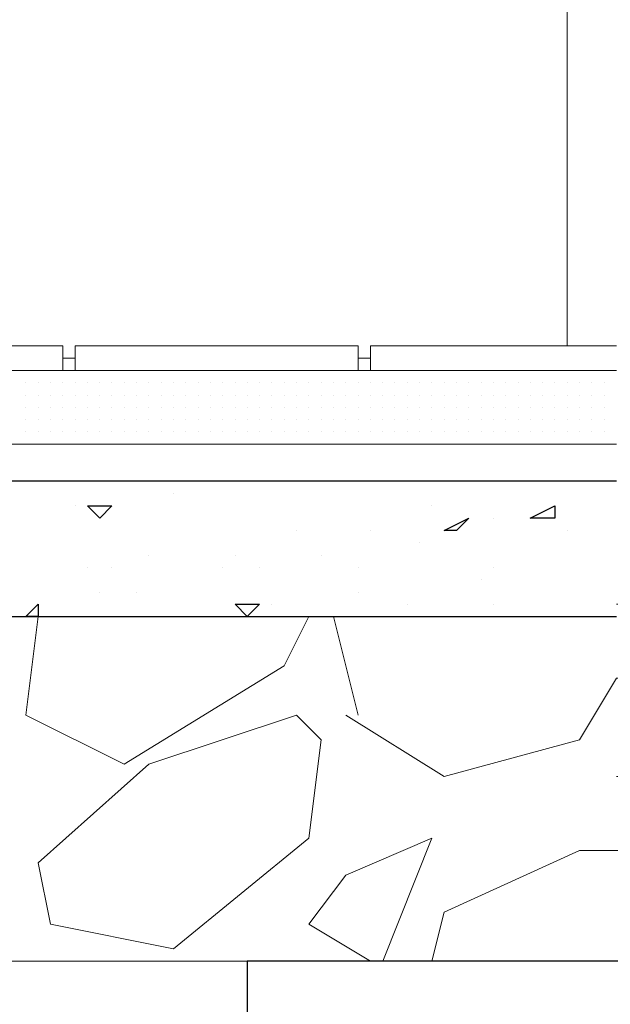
# Model space of a CAD drawing. Header units: metres. Extents: x 5.7 to 89.8, y 4 to 63.5.
# Tile 93 of 256: x 21.36 to 21.823, y 45.355 to 46.125. Entities that reach past the tile are written whole.
import ezdxf

# ---------------------------------------------------------------- set-up
doc = ezdxf.new("R2010")
doc.units = ezdxf.units.M
doc.header["$MEASUREMENT"] = 0
for name, color, linetype in [('PDF17_hatch', 7, 'Continuous'), ('PDF17_hatch-borshi', 7, 'Continuous'), ('PDF17_kaff', 7, 'Continuous'), ('PDF17_Layer5', 7, 'Continuous'), ('PDF17_wall', 7, 'Continuous')]:
    doc.layers.add(name, color=color, linetype=linetype)

msp = doc.modelspace()

# ---------------------------------------------------------------- linework, layer by layer
at = {"layer": 'PDF17_hatch', "lineweight": 25}
for points in [[(21.43263, 45.76425), (21.43263, 45.76425)], [(21.79862, 45.76425), (21.79862, 45.76425)], [(21.48079, 45.75462), (21.48079, 45.75462)], [(21.40374, 45.74499), (21.40374, 45.74499)], [(21.68304, 45.74499), (21.68304, 45.74499)], [(21.7312, 45.73536), (21.7312, 45.73536)], [(21.5771, 45.72573), (21.5771, 45.72573)], [(21.63489, 45.72573), (21.63489, 45.72573)], [(21.78898, 45.72573), (21.78898, 45.72573)], [(21.67341, 45.7161), (21.67341, 45.7161)], [(21.46152, 45.70646), (21.46152, 45.70646)], [(21.52894, 45.70646), (21.52894, 45.70646)], [(21.59636, 45.70646), (21.59636, 45.70646)], [(21.41337, 45.69683), (21.41337, 45.69683)], [(21.43263, 45.69683), (21.43263, 45.69683)], [(21.51931, 45.69683), (21.51931, 45.69683)], [(21.5482, 45.69683), (21.5482, 45.69683)], [(21.62525, 45.69683), (21.62525, 45.69683)], [(21.7312, 45.69683), (21.7312, 45.69683)], [(21.72157, 45.6872), (21.72157, 45.6872)], [(21.423, 45.67757), (21.423, 45.67757)], [(21.45189, 45.67757), (21.45189, 45.67757)], [(21.62525, 45.67757), (21.62525, 45.67757)], [(21.55784, 45.66794), (21.55784, 45.66794)], [(21.66378, 45.66794), (21.66378, 45.66794)], [(21.7312, 45.66794), (21.7312, 45.66794)], [(21.50968, 45.65831), (21.50968, 45.65831)], [(21.50968, 45.65831), (21.50968, 45.65831)], [(21.50968, 45.65831), (21.50968, 45.65831)], [(21.63489, 45.65831), (21.63489, 45.65831)], [(21.76972, 45.65831), (21.76972, 45.65831)], [(21.78898, 45.65831), (21.78898, 45.65831)]]:
    msp.add_lwpolyline(points, dxfattribs=at)
for points in [[(21.43263, 45.74499), (21.423, 45.73536), (21.41337, 45.74499)], [(21.77935, 45.73536), (21.76009, 45.73536), (21.77935, 45.74499)], [(21.71194, 45.73536), (21.7023, 45.72573), (21.69267, 45.72573)], [(21.37484, 45.66794), (21.37484, 45.65831), (21.36521, 45.65831)], [(21.5482, 45.66794), (21.53857, 45.65831), (21.52894, 45.66794)]]:
    msp.add_lwpolyline(points, close=True, dxfattribs=at)
at = {"layer": 'PDF17_hatch-borshi', "lineweight": 18}
for points in [[(21.36521, 45.85093), (21.36521, 45.85093)], [(21.36521, 45.85093), (21.36521, 45.85093)], [(21.36521, 45.85093), (21.36521, 45.85093)], [(21.37484, 45.85093), (21.37484, 45.85093)], [(21.37484, 45.85093), (21.37484, 45.85093)], [(21.38447, 45.85093), (21.38447, 45.85093)], [(21.39411, 45.85093), (21.39411, 45.85093)], [(21.39411, 45.85093), (21.39411, 45.85093)], [(21.39411, 45.85093), (21.39411, 45.85093)], [(21.40374, 45.85093), (21.40374, 45.85093)], [(21.40374, 45.85093), (21.40374, 45.85093)], [(21.40374, 45.85093), (21.40374, 45.85093)], [(21.41337, 45.85093), (21.41337, 45.85093)], [(21.43263, 45.85093), (21.43263, 45.85093)], [(21.44226, 45.85093), (21.44226, 45.85093)], [(21.44226, 45.85093), (21.44226, 45.85093)], [(21.44226, 45.85093), (21.44226, 45.85093)], [(21.46152, 45.85093), (21.46152, 45.85093)], [(21.47116, 45.85093), (21.47116, 45.85093)], [(21.49042, 45.85093), (21.49042, 45.85093)], [(21.49042, 45.85093), (21.49042, 45.85093)], [(21.51931, 45.85093), (21.51931, 45.85093)], [(21.51931, 45.85093), (21.51931, 45.85093)], [(21.5482, 45.85093), (21.5482, 45.85093)], [(21.55784, 45.85093), (21.55784, 45.85093)], [(21.58673, 45.85093), (21.58673, 45.85093)], [(21.59636, 45.85093), (21.59636, 45.85093)], [(21.60599, 45.85093), (21.60599, 45.85093)], [(21.61562, 45.85093), (21.61562, 45.85093)], [(21.62525, 45.85093), (21.62525, 45.85093)], [(21.62525, 45.85093), (21.62525, 45.85093)], [(21.63489, 45.85093), (21.63489, 45.85093)], [(21.63489, 45.85093), (21.63489, 45.85093)], [(21.65415, 45.85093), (21.65415, 45.85093)], [(21.65415, 45.85093), (21.65415, 45.85093)], [(21.67341, 45.85093), (21.67341, 45.85093)], [(21.67341, 45.85093), (21.67341, 45.85093)], [(21.69267, 45.85093), (21.69267, 45.85093)], [(21.69267, 45.85093), (21.69267, 45.85093)], [(21.71194, 45.85093), (21.71194, 45.85093)], [(21.7312, 45.85093), (21.7312, 45.85093)], [(21.7312, 45.85093), (21.7312, 45.85093)], [(21.74083, 45.85093), (21.74083, 45.85093)], [(21.76972, 45.85093), (21.76972, 45.85093)], [(21.77935, 45.85093), (21.77935, 45.85093)], [(21.78898, 45.85093), (21.78898, 45.85093)], [(21.79862, 45.85093), (21.79862, 45.85093)], [(21.80825, 45.85093), (21.80825, 45.85093)], [(21.80825, 45.85093), (21.80825, 45.85093)], [(21.81788, 45.85093), (21.81788, 45.85093)], [(21.36521, 45.8413), (21.36521, 45.8413)], [(21.36521, 45.8413), (21.36521, 45.8413)], [(21.36521, 45.8413), (21.36521, 45.8413)], [(21.37484, 45.8413), (21.37484, 45.8413)], [(21.37484, 45.8413), (21.37484, 45.8413)], [(21.37484, 45.8413), (21.37484, 45.8413)], [(21.37484, 45.8413), (21.37484, 45.8413)], [(21.38447, 45.8413), (21.38447, 45.8413)], [(21.38447, 45.8413), (21.38447, 45.8413)], [(21.39411, 45.8413), (21.39411, 45.8413)], [(21.39411, 45.8413), (21.39411, 45.8413)], [(21.39411, 45.8413), (21.39411, 45.8413)], [(21.39411, 45.8413), (21.39411, 45.8413)], [(21.40374, 45.8413), (21.40374, 45.8413)], [(21.40374, 45.8413), (21.40374, 45.8413)], [(21.41337, 45.8413), (21.41337, 45.8413)], [(21.41337, 45.8413), (21.41337, 45.8413)], [(21.41337, 45.8413), (21.41337, 45.8413)], [(21.41337, 45.8413), (21.41337, 45.8413)], [(21.423, 45.8413), (21.423, 45.8413)], [(21.423, 45.8413), (21.423, 45.8413)], [(21.423, 45.8413), (21.423, 45.8413)], [(21.423, 45.8413), (21.423, 45.8413)], [(21.43263, 45.8413), (21.43263, 45.8413)], [(21.43263, 45.8413), (21.43263, 45.8413)], [(21.43263, 45.8413), (21.43263, 45.8413)], [(21.43263, 45.8413), (21.43263, 45.8413)], [(21.44226, 45.8413), (21.44226, 45.8413)], [(21.44226, 45.8413), (21.44226, 45.8413)], [(21.45189, 45.8413), (21.45189, 45.8413)], [(21.45189, 45.8413), (21.45189, 45.8413)], [(21.45189, 45.8413), (21.45189, 45.8413)], [(21.46152, 45.8413), (21.46152, 45.8413)], [(21.46152, 45.8413), (21.46152, 45.8413)], [(21.46152, 45.8413), (21.46152, 45.8413)], [(21.47116, 45.8413), (21.47116, 45.8413)], [(21.47116, 45.8413), (21.47116, 45.8413)], [(21.47116, 45.8413), (21.47116, 45.8413)], [(21.47116, 45.8413), (21.47116, 45.8413)], [(21.48079, 45.8413), (21.48079, 45.8413)], [(21.48079, 45.8413), (21.48079, 45.8413)], [(21.49042, 45.8413), (21.49042, 45.8413)], [(21.49042, 45.8413), (21.49042, 45.8413)], [(21.49042, 45.8413), (21.49042, 45.8413)], [(21.49042, 45.8413), (21.49042, 45.8413)], [(21.50005, 45.8413), (21.50005, 45.8413)], [(21.50005, 45.8413), (21.50005, 45.8413)], [(21.50005, 45.8413), (21.50005, 45.8413)], [(21.50005, 45.8413), (21.50005, 45.8413)], [(21.50968, 45.8413), (21.50968, 45.8413)], [(21.50968, 45.8413), (21.50968, 45.8413)], [(21.50968, 45.8413), (21.50968, 45.8413)], [(21.51931, 45.8413), (21.51931, 45.8413)], [(21.51931, 45.8413), (21.51931, 45.8413)], [(21.51931, 45.8413), (21.51931, 45.8413)], [(21.51931, 45.8413), (21.51931, 45.8413)], [(21.51931, 45.8413), (21.51931, 45.8413)], [(21.52894, 45.8413), (21.52894, 45.8413)], [(21.52894, 45.8413), (21.52894, 45.8413)], [(21.52894, 45.8413), (21.52894, 45.8413)], [(21.52894, 45.8413), (21.52894, 45.8413)], [(21.53857, 45.8413), (21.53857, 45.8413)], [(21.53857, 45.8413), (21.53857, 45.8413)], [(21.53857, 45.8413), (21.53857, 45.8413)], [(21.53857, 45.8413), (21.53857, 45.8413)], [(21.5482, 45.8413), (21.5482, 45.8413)], [(21.5482, 45.8413), (21.5482, 45.8413)], [(21.5482, 45.8413), (21.5482, 45.8413)], [(21.55784, 45.8413), (21.55784, 45.8413)], [(21.55784, 45.8413), (21.55784, 45.8413)], [(21.55784, 45.8413), (21.55784, 45.8413)], [(21.56747, 45.8413), (21.56747, 45.8413)], [(21.56747, 45.8413), (21.56747, 45.8413)], [(21.56747, 45.8413), (21.56747, 45.8413)], [(21.56747, 45.8413), (21.56747, 45.8413)], [(21.5771, 45.8413), (21.5771, 45.8413)], [(21.5771, 45.8413), (21.5771, 45.8413)], [(21.58673, 45.8413), (21.58673, 45.8413)], [(21.58673, 45.8413), (21.58673, 45.8413)], [(21.58673, 45.8413), (21.58673, 45.8413)], [(21.58673, 45.8413), (21.58673, 45.8413)], [(21.59636, 45.8413), (21.59636, 45.8413)], [(21.59636, 45.8413), (21.59636, 45.8413)], [(21.59636, 45.8413), (21.59636, 45.8413)], [(21.59636, 45.8413), (21.59636, 45.8413)], [(21.60599, 45.8413), (21.60599, 45.8413)], [(21.60599, 45.8413), (21.60599, 45.8413)], [(21.60599, 45.8413), (21.60599, 45.8413)], [(21.61562, 45.8413), (21.61562, 45.8413)], [(21.61562, 45.8413), (21.61562, 45.8413)], [(21.62525, 45.8413), (21.62525, 45.8413)], [(21.62525, 45.8413), (21.62525, 45.8413)], [(21.62525, 45.8413), (21.62525, 45.8413)], [(21.62525, 45.8413), (21.62525, 45.8413)], [(21.63489, 45.8413), (21.63489, 45.8413)], [(21.63489, 45.8413), (21.63489, 45.8413)], [(21.64452, 45.8413), (21.64452, 45.8413)], [(21.64452, 45.8413), (21.64452, 45.8413)], [(21.64452, 45.8413), (21.64452, 45.8413)], [(21.64452, 45.8413), (21.64452, 45.8413)], [(21.65415, 45.8413), (21.65415, 45.8413)], [(21.65415, 45.8413), (21.65415, 45.8413)], [(21.65415, 45.8413), (21.65415, 45.8413)], [(21.66378, 45.8413), (21.66378, 45.8413)], [(21.66378, 45.8413), (21.66378, 45.8413)], [(21.66378, 45.8413), (21.66378, 45.8413)], [(21.66378, 45.8413), (21.66378, 45.8413)], [(21.67341, 45.8413), (21.67341, 45.8413)], [(21.67341, 45.8413), (21.67341, 45.8413)], [(21.67341, 45.8413), (21.67341, 45.8413)], [(21.68304, 45.8413), (21.68304, 45.8413)], [(21.68304, 45.8413), (21.68304, 45.8413)], [(21.68304, 45.8413), (21.68304, 45.8413)], [(21.68304, 45.8413), (21.68304, 45.8413)], [(21.69267, 45.8413), (21.69267, 45.8413)], [(21.69267, 45.8413), (21.69267, 45.8413)], [(21.69267, 45.8413), (21.69267, 45.8413)], [(21.7023, 45.8413), (21.7023, 45.8413)], [(21.7023, 45.8413), (21.7023, 45.8413)], [(21.7023, 45.8413), (21.7023, 45.8413)], [(21.71194, 45.8413), (21.71194, 45.8413)], [(21.71194, 45.8413), (21.71194, 45.8413)], [(21.71194, 45.8413), (21.71194, 45.8413)], [(21.72157, 45.8413), (21.72157, 45.8413)], [(21.72157, 45.8413), (21.72157, 45.8413)], [(21.72157, 45.8413), (21.72157, 45.8413)], [(21.72157, 45.8413), (21.72157, 45.8413)], [(21.72157, 45.8413), (21.72157, 45.8413)], [(21.72157, 45.8413), (21.72157, 45.8413)], [(21.7312, 45.8413), (21.7312, 45.8413)], [(21.7312, 45.8413), (21.7312, 45.8413)], [(21.7312, 45.8413), (21.7312, 45.8413)], [(21.74083, 45.8413), (21.74083, 45.8413)], [(21.74083, 45.8413), (21.74083, 45.8413)], [(21.74083, 45.8413), (21.74083, 45.8413)], [(21.74083, 45.8413), (21.74083, 45.8413)], [(21.74083, 45.8413), (21.74083, 45.8413)], [(21.74083, 45.8413), (21.74083, 45.8413)], [(21.75046, 45.8413), (21.75046, 45.8413)], [(21.75046, 45.8413), (21.75046, 45.8413)], [(21.75046, 45.8413), (21.75046, 45.8413)], [(21.75046, 45.8413), (21.75046, 45.8413)], [(21.76009, 45.8413), (21.76009, 45.8413)], [(21.76009, 45.8413), (21.76009, 45.8413)], [(21.76009, 45.8413), (21.76009, 45.8413)], [(21.76972, 45.8413), (21.76972, 45.8413)], [(21.76972, 45.8413), (21.76972, 45.8413)], [(21.76972, 45.8413), (21.76972, 45.8413)], [(21.76972, 45.8413), (21.76972, 45.8413)], [(21.77935, 45.8413), (21.77935, 45.8413)], [(21.77935, 45.8413), (21.77935, 45.8413)], [(21.77935, 45.8413), (21.77935, 45.8413)], [(21.77935, 45.8413), (21.77935, 45.8413)], [(21.78898, 45.8413), (21.78898, 45.8413)], [(21.78898, 45.8413), (21.78898, 45.8413)], [(21.78898, 45.8413), (21.78898, 45.8413)], [(21.78898, 45.8413), (21.78898, 45.8413)], [(21.79862, 45.8413), (21.79862, 45.8413)], [(21.79862, 45.8413), (21.79862, 45.8413)], [(21.79862, 45.8413), (21.79862, 45.8413)], [(21.79862, 45.8413), (21.79862, 45.8413)], [(21.80825, 45.8413), (21.80825, 45.8413)], [(21.80825, 45.8413), (21.80825, 45.8413)], [(21.80825, 45.8413), (21.80825, 45.8413)], [(21.80825, 45.8413), (21.80825, 45.8413)], [(21.81788, 45.8413), (21.81788, 45.8413)], [(21.81788, 45.8413), (21.81788, 45.8413)], [(21.36521, 45.83167), (21.36521, 45.83167)], [(21.36521, 45.83167), (21.36521, 45.83167)], [(21.36521, 45.83167), (21.36521, 45.83167)], [(21.36521, 45.83167), (21.36521, 45.83167)], [(21.37484, 45.83167), (21.37484, 45.83167)], [(21.37484, 45.83167), (21.37484, 45.83167)], [(21.38447, 45.83167), (21.38447, 45.83167)], [(21.38447, 45.83167), (21.38447, 45.83167)], [(21.38447, 45.83167), (21.38447, 45.83167)], [(21.38447, 45.83167), (21.38447, 45.83167)], [(21.39411, 45.83167), (21.39411, 45.83167)], [(21.39411, 45.83167), (21.39411, 45.83167)], [(21.40374, 45.83167), (21.40374, 45.83167)], [(21.40374, 45.83167), (21.40374, 45.83167)], [(21.40374, 45.83167), (21.40374, 45.83167)], [(21.40374, 45.83167), (21.40374, 45.83167)], [(21.40374, 45.83167), (21.40374, 45.83167)], [(21.41337, 45.83167), (21.41337, 45.83167)], [(21.41337, 45.83167), (21.41337, 45.83167)], [(21.423, 45.83167), (21.423, 45.83167)], [(21.423, 45.83167), (21.423, 45.83167)], [(21.423, 45.83167), (21.423, 45.83167)], [(21.423, 45.83167), (21.423, 45.83167)], [(21.423, 45.83167), (21.423, 45.83167)], [(21.43263, 45.83167), (21.43263, 45.83167)], [(21.43263, 45.83167), (21.43263, 45.83167)], [(21.43263, 45.83167), (21.43263, 45.83167)], [(21.43263, 45.83167), (21.43263, 45.83167)], [(21.44226, 45.83167), (21.44226, 45.83167)], [(21.44226, 45.83167), (21.44226, 45.83167)], [(21.44226, 45.83167), (21.44226, 45.83167)], [(21.44226, 45.83167), (21.44226, 45.83167)], [(21.45189, 45.83167), (21.45189, 45.83167)], [(21.45189, 45.83167), (21.45189, 45.83167)], [(21.45189, 45.83167), (21.45189, 45.83167)], [(21.45189, 45.83167), (21.45189, 45.83167)], [(21.46152, 45.83167), (21.46152, 45.83167)], [(21.46152, 45.83167), (21.46152, 45.83167)], [(21.46152, 45.83167), (21.46152, 45.83167)], [(21.46152, 45.83167), (21.46152, 45.83167)], [(21.46152, 45.83167), (21.46152, 45.83167)], [(21.47116, 45.83167), (21.47116, 45.83167)], [(21.47116, 45.83167), (21.47116, 45.83167)], [(21.47116, 45.83167), (21.47116, 45.83167)], [(21.47116, 45.83167), (21.47116, 45.83167)], [(21.48079, 45.83167), (21.48079, 45.83167)], [(21.48079, 45.83167), (21.48079, 45.83167)], [(21.48079, 45.83167), (21.48079, 45.83167)], [(21.49042, 45.83167), (21.49042, 45.83167)], [(21.49042, 45.83167), (21.49042, 45.83167)], [(21.49042, 45.83167), (21.49042, 45.83167)], [(21.50005, 45.83167), (21.50005, 45.83167)], [(21.50005, 45.83167), (21.50005, 45.83167)], [(21.50005, 45.83167), (21.50005, 45.83167)], [(21.50968, 45.83167), (21.50968, 45.83167)], [(21.50968, 45.83167), (21.50968, 45.83167)], [(21.51931, 45.83167), (21.51931, 45.83167)], [(21.51931, 45.83167), (21.51931, 45.83167)], [(21.51931, 45.83167), (21.51931, 45.83167)], [(21.51931, 45.83167), (21.51931, 45.83167)], [(21.52894, 45.83167), (21.52894, 45.83167)], [(21.52894, 45.83167), (21.52894, 45.83167)], [(21.52894, 45.83167), (21.52894, 45.83167)], [(21.53857, 45.83167), (21.53857, 45.83167)], [(21.5482, 45.83167), (21.5482, 45.83167)], [(21.5482, 45.83167), (21.5482, 45.83167)], [(21.5482, 45.83167), (21.5482, 45.83167)], [(21.55784, 45.83167), (21.55784, 45.83167)], [(21.55784, 45.83167), (21.55784, 45.83167)], [(21.55784, 45.83167), (21.55784, 45.83167)], [(21.55784, 45.83167), (21.55784, 45.83167)], [(21.56747, 45.83167), (21.56747, 45.83167)], [(21.56747, 45.83167), (21.56747, 45.83167)], [(21.5771, 45.83167), (21.5771, 45.83167)], [(21.5771, 45.83167), (21.5771, 45.83167)], [(21.5771, 45.83167), (21.5771, 45.83167)], [(21.58673, 45.83167), (21.58673, 45.83167)], [(21.58673, 45.83167), (21.58673, 45.83167)], [(21.58673, 45.83167), (21.58673, 45.83167)], [(21.58673, 45.83167), (21.58673, 45.83167)], [(21.58673, 45.83167), (21.58673, 45.83167)], [(21.59636, 45.83167), (21.59636, 45.83167)], [(21.59636, 45.83167), (21.59636, 45.83167)], [(21.59636, 45.83167), (21.59636, 45.83167)], [(21.60599, 45.83167), (21.60599, 45.83167)], [(21.60599, 45.83167), (21.60599, 45.83167)], [(21.60599, 45.83167), (21.60599, 45.83167)], [(21.61562, 45.83167), (21.61562, 45.83167)], [(21.61562, 45.83167), (21.61562, 45.83167)], [(21.61562, 45.83167), (21.61562, 45.83167)], [(21.61562, 45.83167), (21.61562, 45.83167)], [(21.62525, 45.83167), (21.62525, 45.83167)], [(21.62525, 45.83167), (21.62525, 45.83167)], [(21.62525, 45.83167), (21.62525, 45.83167)], [(21.62525, 45.83167), (21.62525, 45.83167)], [(21.63489, 45.83167), (21.63489, 45.83167)], [(21.63489, 45.83167), (21.63489, 45.83167)], [(21.63489, 45.83167), (21.63489, 45.83167)], [(21.64452, 45.83167), (21.64452, 45.83167)], [(21.64452, 45.83167), (21.64452, 45.83167)], [(21.64452, 45.83167), (21.64452, 45.83167)], [(21.64452, 45.83167), (21.64452, 45.83167)], [(21.64452, 45.83167), (21.64452, 45.83167)], [(21.65415, 45.83167), (21.65415, 45.83167)], [(21.65415, 45.83167), (21.65415, 45.83167)], [(21.65415, 45.83167), (21.65415, 45.83167)], [(21.65415, 45.83167), (21.65415, 45.83167)], [(21.65415, 45.83167), (21.65415, 45.83167)], [(21.66378, 45.83167), (21.66378, 45.83167)], [(21.66378, 45.83167), (21.66378, 45.83167)], [(21.66378, 45.83167), (21.66378, 45.83167)], [(21.66378, 45.83167), (21.66378, 45.83167)], [(21.67341, 45.83167), (21.67341, 45.83167)], [(21.67341, 45.83167), (21.67341, 45.83167)], [(21.67341, 45.83167), (21.67341, 45.83167)], [(21.67341, 45.83167), (21.67341, 45.83167)], [(21.67341, 45.83167), (21.67341, 45.83167)], [(21.68304, 45.83167), (21.68304, 45.83167)], [(21.68304, 45.83167), (21.68304, 45.83167)], [(21.68304, 45.83167), (21.68304, 45.83167)], [(21.69267, 45.83167), (21.69267, 45.83167)], [(21.69267, 45.83167), (21.69267, 45.83167)], [(21.69267, 45.83167), (21.69267, 45.83167)], [(21.69267, 45.83167), (21.69267, 45.83167)], [(21.7023, 45.83167), (21.7023, 45.83167)], [(21.7023, 45.83167), (21.7023, 45.83167)], [(21.7023, 45.83167), (21.7023, 45.83167)], [(21.71194, 45.83167), (21.71194, 45.83167)], [(21.71194, 45.83167), (21.71194, 45.83167)], [(21.71194, 45.83167), (21.71194, 45.83167)], [(21.71194, 45.83167), (21.71194, 45.83167)], [(21.72157, 45.83167), (21.72157, 45.83167)], [(21.72157, 45.83167), (21.72157, 45.83167)], [(21.72157, 45.83167), (21.72157, 45.83167)], [(21.7312, 45.83167), (21.7312, 45.83167)], [(21.7312, 45.83167), (21.7312, 45.83167)], [(21.7312, 45.83167), (21.7312, 45.83167)], [(21.7312, 45.83167), (21.7312, 45.83167)], [(21.74083, 45.83167), (21.74083, 45.83167)], [(21.74083, 45.83167), (21.74083, 45.83167)], [(21.75046, 45.83167), (21.75046, 45.83167)], [(21.75046, 45.83167), (21.75046, 45.83167)], [(21.75046, 45.83167), (21.75046, 45.83167)], [(21.76009, 45.83167), (21.76009, 45.83167)], [(21.76009, 45.83167), (21.76009, 45.83167)], [(21.76009, 45.83167), (21.76009, 45.83167)], [(21.76972, 45.83167), (21.76972, 45.83167)], [(21.76972, 45.83167), (21.76972, 45.83167)], [(21.76972, 45.83167), (21.76972, 45.83167)], [(21.76972, 45.83167), (21.76972, 45.83167)], [(21.77935, 45.83167), (21.77935, 45.83167)], [(21.77935, 45.83167), (21.77935, 45.83167)], [(21.77935, 45.83167), (21.77935, 45.83167)], [(21.78898, 45.83167), (21.78898, 45.83167)], [(21.78898, 45.83167), (21.78898, 45.83167)], [(21.78898, 45.83167), (21.78898, 45.83167)], [(21.79862, 45.83167), (21.79862, 45.83167)], [(21.79862, 45.83167), (21.79862, 45.83167)], [(21.79862, 45.83167), (21.79862, 45.83167)], [(21.79862, 45.83167), (21.79862, 45.83167)], [(21.80825, 45.83167), (21.80825, 45.83167)], [(21.80825, 45.83167), (21.80825, 45.83167)], [(21.80825, 45.83167), (21.80825, 45.83167)], [(21.80825, 45.83167), (21.80825, 45.83167)], [(21.81788, 45.83167), (21.81788, 45.83167)], [(21.81788, 45.83167), (21.81788, 45.83167)], [(21.81788, 45.83167), (21.81788, 45.83167)], [(21.36521, 45.82204), (21.36521, 45.82204)], [(21.36521, 45.82204), (21.36521, 45.82204)], [(21.36521, 45.82204), (21.36521, 45.82204)], [(21.37484, 45.82204), (21.37484, 45.82204)], [(21.37484, 45.82204), (21.37484, 45.82204)], [(21.37484, 45.82204), (21.37484, 45.82204)], [(21.37484, 45.82204), (21.37484, 45.82204)], [(21.37484, 45.82204), (21.37484, 45.82204)], [(21.38447, 45.82204), (21.38447, 45.82204)], [(21.38447, 45.82204), (21.38447, 45.82204)], [(21.38447, 45.82204), (21.38447, 45.82204)], [(21.39411, 45.82204), (21.39411, 45.82204)], [(21.39411, 45.82204), (21.39411, 45.82204)], [(21.39411, 45.82204), (21.39411, 45.82204)], [(21.39411, 45.82204), (21.39411, 45.82204)], [(21.39411, 45.82204), (21.39411, 45.82204)], [(21.40374, 45.82204), (21.40374, 45.82204)], [(21.40374, 45.82204), (21.40374, 45.82204)], [(21.41337, 45.82204), (21.41337, 45.82204)], [(21.41337, 45.82204), (21.41337, 45.82204)], [(21.41337, 45.82204), (21.41337, 45.82204)], [(21.423, 45.82204), (21.423, 45.82204)], [(21.423, 45.82204), (21.423, 45.82204)], [(21.423, 45.82204), (21.423, 45.82204)], [(21.43263, 45.82204), (21.43263, 45.82204)], [(21.43263, 45.82204), (21.43263, 45.82204)], [(21.43263, 45.82204), (21.43263, 45.82204)], [(21.43263, 45.82204), (21.43263, 45.82204)], [(21.44226, 45.82204), (21.44226, 45.82204)], [(21.45189, 45.82204), (21.45189, 45.82204)], [(21.45189, 45.82204), (21.45189, 45.82204)], [(21.45189, 45.82204), (21.45189, 45.82204)], [(21.45189, 45.82204), (21.45189, 45.82204)], [(21.45189, 45.82204), (21.45189, 45.82204)], [(21.46152, 45.82204), (21.46152, 45.82204)], [(21.46152, 45.82204), (21.46152, 45.82204)], [(21.46152, 45.82204), (21.46152, 45.82204)], [(21.47116, 45.82204), (21.47116, 45.82204)], [(21.47116, 45.82204), (21.47116, 45.82204)], [(21.47116, 45.82204), (21.47116, 45.82204)], [(21.48079, 45.82204), (21.48079, 45.82204)], [(21.48079, 45.82204), (21.48079, 45.82204)], [(21.48079, 45.82204), (21.48079, 45.82204)], [(21.48079, 45.82204), (21.48079, 45.82204)], [(21.49042, 45.82204), (21.49042, 45.82204)], [(21.49042, 45.82204), (21.49042, 45.82204)], [(21.49042, 45.82204), (21.49042, 45.82204)], [(21.49042, 45.82204), (21.49042, 45.82204)], [(21.50005, 45.82204), (21.50005, 45.82204)], [(21.50005, 45.82204), (21.50005, 45.82204)], [(21.50005, 45.82204), (21.50005, 45.82204)], [(21.50968, 45.82204), (21.50968, 45.82204)], [(21.50968, 45.82204), (21.50968, 45.82204)], [(21.50968, 45.82204), (21.50968, 45.82204)], [(21.51931, 45.82204), (21.51931, 45.82204)], [(21.51931, 45.82204), (21.51931, 45.82204)], [(21.51931, 45.82204), (21.51931, 45.82204)], [(21.52894, 45.82204), (21.52894, 45.82204)], [(21.52894, 45.82204), (21.52894, 45.82204)], [(21.52894, 45.82204), (21.52894, 45.82204)], [(21.52894, 45.82204), (21.52894, 45.82204)], [(21.53857, 45.82204), (21.53857, 45.82204)], [(21.53857, 45.82204), (21.53857, 45.82204)], [(21.53857, 45.82204), (21.53857, 45.82204)], [(21.5482, 45.82204), (21.5482, 45.82204)], [(21.5482, 45.82204), (21.5482, 45.82204)], [(21.5482, 45.82204), (21.5482, 45.82204)], [(21.5482, 45.82204), (21.5482, 45.82204)], [(21.55784, 45.82204), (21.55784, 45.82204)], [(21.55784, 45.82204), (21.55784, 45.82204)], [(21.55784, 45.82204), (21.55784, 45.82204)], [(21.55784, 45.82204), (21.55784, 45.82204)], [(21.55784, 45.82204), (21.55784, 45.82204)], [(21.56747, 45.82204), (21.56747, 45.82204)], [(21.56747, 45.82204), (21.56747, 45.82204)], [(21.56747, 45.82204), (21.56747, 45.82204)], [(21.5771, 45.82204), (21.5771, 45.82204)], [(21.5771, 45.82204), (21.5771, 45.82204)], [(21.5771, 45.82204), (21.5771, 45.82204)], [(21.5771, 45.82204), (21.5771, 45.82204)], [(21.5771, 45.82204), (21.5771, 45.82204)], [(21.58673, 45.82204), (21.58673, 45.82204)], [(21.58673, 45.82204), (21.58673, 45.82204)], [(21.58673, 45.82204), (21.58673, 45.82204)], [(21.58673, 45.82204), (21.58673, 45.82204)], [(21.58673, 45.82204), (21.58673, 45.82204)], [(21.59636, 45.82204), (21.59636, 45.82204)], [(21.59636, 45.82204), (21.59636, 45.82204)], [(21.59636, 45.82204), (21.59636, 45.82204)], [(21.59636, 45.82204), (21.59636, 45.82204)], [(21.59636, 45.82204), (21.59636, 45.82204)], [(21.60599, 45.82204), (21.60599, 45.82204)], [(21.60599, 45.82204), (21.60599, 45.82204)], [(21.60599, 45.82204), (21.60599, 45.82204)], [(21.60599, 45.82204), (21.60599, 45.82204)], [(21.61562, 45.82204), (21.61562, 45.82204)], [(21.61562, 45.82204), (21.61562, 45.82204)], [(21.61562, 45.82204), (21.61562, 45.82204)], [(21.61562, 45.82204), (21.61562, 45.82204)], [(21.62525, 45.82204), (21.62525, 45.82204)], [(21.62525, 45.82204), (21.62525, 45.82204)], [(21.62525, 45.82204), (21.62525, 45.82204)], [(21.62525, 45.82204), (21.62525, 45.82204)], [(21.63489, 45.82204), (21.63489, 45.82204)], [(21.63489, 45.82204), (21.63489, 45.82204)], [(21.63489, 45.82204), (21.63489, 45.82204)], [(21.64452, 45.82204), (21.64452, 45.82204)], [(21.64452, 45.82204), (21.64452, 45.82204)], [(21.64452, 45.82204), (21.64452, 45.82204)], [(21.65415, 45.82204), (21.65415, 45.82204)], [(21.65415, 45.82204), (21.65415, 45.82204)], [(21.65415, 45.82204), (21.65415, 45.82204)], [(21.65415, 45.82204), (21.65415, 45.82204)], [(21.66378, 45.82204), (21.66378, 45.82204)], [(21.66378, 45.82204), (21.66378, 45.82204)], [(21.66378, 45.82204), (21.66378, 45.82204)], [(21.67341, 45.82204), (21.67341, 45.82204)], [(21.67341, 45.82204), (21.67341, 45.82204)], [(21.67341, 45.82204), (21.67341, 45.82204)], [(21.68304, 45.82204), (21.68304, 45.82204)], [(21.68304, 45.82204), (21.68304, 45.82204)], [(21.68304, 45.82204), (21.68304, 45.82204)], [(21.68304, 45.82204), (21.68304, 45.82204)], [(21.69267, 45.82204), (21.69267, 45.82204)], [(21.69267, 45.82204), (21.69267, 45.82204)], [(21.69267, 45.82204), (21.69267, 45.82204)], [(21.7023, 45.82204), (21.7023, 45.82204)], [(21.7023, 45.82204), (21.7023, 45.82204)], [(21.7023, 45.82204), (21.7023, 45.82204)], [(21.7023, 45.82204), (21.7023, 45.82204)], [(21.71194, 45.82204), (21.71194, 45.82204)], [(21.71194, 45.82204), (21.71194, 45.82204)], [(21.71194, 45.82204), (21.71194, 45.82204)], [(21.72157, 45.82204), (21.72157, 45.82204)], [(21.72157, 45.82204), (21.72157, 45.82204)], [(21.72157, 45.82204), (21.72157, 45.82204)], [(21.72157, 45.82204), (21.72157, 45.82204)], [(21.7312, 45.82204), (21.7312, 45.82204)], [(21.7312, 45.82204), (21.7312, 45.82204)], [(21.7312, 45.82204), (21.7312, 45.82204)], [(21.74083, 45.82204), (21.74083, 45.82204)], [(21.74083, 45.82204), (21.74083, 45.82204)], [(21.74083, 45.82204), (21.74083, 45.82204)], [(21.74083, 45.82204), (21.74083, 45.82204)], [(21.74083, 45.82204), (21.74083, 45.82204)], [(21.75046, 45.82204), (21.75046, 45.82204)], [(21.75046, 45.82204), (21.75046, 45.82204)], [(21.75046, 45.82204), (21.75046, 45.82204)], [(21.75046, 45.82204), (21.75046, 45.82204)], [(21.76009, 45.82204), (21.76009, 45.82204)], [(21.76009, 45.82204), (21.76009, 45.82204)], [(21.76972, 45.82204), (21.76972, 45.82204)], [(21.76972, 45.82204), (21.76972, 45.82204)], [(21.76972, 45.82204), (21.76972, 45.82204)], [(21.77935, 45.82204), (21.77935, 45.82204)], [(21.77935, 45.82204), (21.77935, 45.82204)], [(21.77935, 45.82204), (21.77935, 45.82204)], [(21.77935, 45.82204), (21.77935, 45.82204)], [(21.78898, 45.82204), (21.78898, 45.82204)], [(21.78898, 45.82204), (21.78898, 45.82204)], [(21.78898, 45.82204), (21.78898, 45.82204)], [(21.78898, 45.82204), (21.78898, 45.82204)], [(21.79862, 45.82204), (21.79862, 45.82204)], [(21.79862, 45.82204), (21.79862, 45.82204)], [(21.79862, 45.82204), (21.79862, 45.82204)], [(21.79862, 45.82204), (21.79862, 45.82204)], [(21.79862, 45.82204), (21.79862, 45.82204)], [(21.80825, 45.82204), (21.80825, 45.82204)], [(21.80825, 45.82204), (21.80825, 45.82204)], [(21.80825, 45.82204), (21.80825, 45.82204)], [(21.80825, 45.82204), (21.80825, 45.82204)], [(21.81788, 45.82204), (21.81788, 45.82204)], [(21.81788, 45.82204), (21.81788, 45.82204)], [(21.36521, 45.81241), (21.36521, 45.81241)], [(21.36521, 45.81241), (21.36521, 45.81241)], [(21.36521, 45.81241), (21.36521, 45.81241)], [(21.36521, 45.81241), (21.36521, 45.81241)], [(21.37484, 45.81241), (21.37484, 45.81241)], [(21.37484, 45.81241), (21.37484, 45.81241)], [(21.38447, 45.81241), (21.38447, 45.81241)], [(21.38447, 45.81241), (21.38447, 45.81241)], [(21.38447, 45.81241), (21.38447, 45.81241)], [(21.38447, 45.81241), (21.38447, 45.81241)], [(21.39411, 45.81241), (21.39411, 45.81241)], [(21.39411, 45.81241), (21.39411, 45.81241)], [(21.39411, 45.81241), (21.39411, 45.81241)], [(21.40374, 45.81241), (21.40374, 45.81241)], [(21.40374, 45.81241), (21.40374, 45.81241)], [(21.40374, 45.81241), (21.40374, 45.81241)], [(21.40374, 45.81241), (21.40374, 45.81241)], [(21.41337, 45.81241), (21.41337, 45.81241)], [(21.41337, 45.81241), (21.41337, 45.81241)], [(21.41337, 45.81241), (21.41337, 45.81241)], [(21.423, 45.81241), (21.423, 45.81241)], [(21.423, 45.81241), (21.423, 45.81241)], [(21.423, 45.81241), (21.423, 45.81241)], [(21.423, 45.81241), (21.423, 45.81241)], [(21.423, 45.81241), (21.423, 45.81241)], [(21.43263, 45.81241), (21.43263, 45.81241)], [(21.43263, 45.81241), (21.43263, 45.81241)], [(21.43263, 45.81241), (21.43263, 45.81241)], [(21.44226, 45.81241), (21.44226, 45.81241)], [(21.44226, 45.81241), (21.44226, 45.81241)], [(21.44226, 45.81241), (21.44226, 45.81241)], [(21.45189, 45.81241), (21.45189, 45.81241)], [(21.45189, 45.81241), (21.45189, 45.81241)], [(21.45189, 45.81241), (21.45189, 45.81241)], [(21.45189, 45.81241), (21.45189, 45.81241)], [(21.46152, 45.81241), (21.46152, 45.81241)], [(21.46152, 45.81241), (21.46152, 45.81241)], [(21.46152, 45.81241), (21.46152, 45.81241)], [(21.46152, 45.81241), (21.46152, 45.81241)], [(21.47116, 45.81241), (21.47116, 45.81241)], [(21.47116, 45.81241), (21.47116, 45.81241)], [(21.47116, 45.81241), (21.47116, 45.81241)], [(21.48079, 45.81241), (21.48079, 45.81241)], [(21.48079, 45.81241), (21.48079, 45.81241)], [(21.48079, 45.81241), (21.48079, 45.81241)], [(21.48079, 45.81241), (21.48079, 45.81241)], [(21.48079, 45.81241), (21.48079, 45.81241)], [(21.49042, 45.81241), (21.49042, 45.81241)], [(21.49042, 45.81241), (21.49042, 45.81241)], [(21.49042, 45.81241), (21.49042, 45.81241)], [(21.49042, 45.81241), (21.49042, 45.81241)], [(21.49042, 45.81241), (21.49042, 45.81241)], [(21.50005, 45.81241), (21.50005, 45.81241)], [(21.50005, 45.81241), (21.50005, 45.81241)], [(21.50005, 45.81241), (21.50005, 45.81241)], [(21.50005, 45.81241), (21.50005, 45.81241)], [(21.50968, 45.81241), (21.50968, 45.81241)], [(21.50968, 45.81241), (21.50968, 45.81241)], [(21.50968, 45.81241), (21.50968, 45.81241)], [(21.50968, 45.81241), (21.50968, 45.81241)], [(21.51931, 45.81241), (21.51931, 45.81241)], [(21.51931, 45.81241), (21.51931, 45.81241)], [(21.51931, 45.81241), (21.51931, 45.81241)], [(21.51931, 45.81241), (21.51931, 45.81241)], [(21.51931, 45.81241), (21.51931, 45.81241)], [(21.52894, 45.81241), (21.52894, 45.81241)], [(21.52894, 45.81241), (21.52894, 45.81241)], [(21.52894, 45.81241), (21.52894, 45.81241)], [(21.52894, 45.81241), (21.52894, 45.81241)], [(21.52894, 45.81241), (21.52894, 45.81241)], [(21.53857, 45.81241), (21.53857, 45.81241)], [(21.53857, 45.81241), (21.53857, 45.81241)], [(21.53857, 45.81241), (21.53857, 45.81241)], [(21.53857, 45.81241), (21.53857, 45.81241)], [(21.5482, 45.81241), (21.5482, 45.81241)], [(21.5482, 45.81241), (21.5482, 45.81241)], [(21.5482, 45.81241), (21.5482, 45.81241)], [(21.5482, 45.81241), (21.5482, 45.81241)], [(21.55784, 45.81241), (21.55784, 45.81241)], [(21.55784, 45.81241), (21.55784, 45.81241)], [(21.55784, 45.81241), (21.55784, 45.81241)], [(21.55784, 45.81241), (21.55784, 45.81241)], [(21.56747, 45.81241), (21.56747, 45.81241)], [(21.56747, 45.81241), (21.56747, 45.81241)], [(21.5771, 45.81241), (21.5771, 45.81241)], [(21.5771, 45.81241), (21.5771, 45.81241)], [(21.5771, 45.81241), (21.5771, 45.81241)], [(21.58673, 45.81241), (21.58673, 45.81241)], [(21.58673, 45.81241), (21.58673, 45.81241)], [(21.58673, 45.81241), (21.58673, 45.81241)], [(21.58673, 45.81241), (21.58673, 45.81241)], [(21.59636, 45.81241), (21.59636, 45.81241)], [(21.60599, 45.81241), (21.60599, 45.81241)], [(21.60599, 45.81241), (21.60599, 45.81241)], [(21.60599, 45.81241), (21.60599, 45.81241)], [(21.60599, 45.81241), (21.60599, 45.81241)], [(21.61562, 45.81241), (21.61562, 45.81241)], [(21.61562, 45.81241), (21.61562, 45.81241)], [(21.61562, 45.81241), (21.61562, 45.81241)], [(21.61562, 45.81241), (21.61562, 45.81241)], [(21.62525, 45.81241), (21.62525, 45.81241)], [(21.62525, 45.81241), (21.62525, 45.81241)], [(21.62525, 45.81241), (21.62525, 45.81241)], [(21.63489, 45.81241), (21.63489, 45.81241)], [(21.63489, 45.81241), (21.63489, 45.81241)], [(21.63489, 45.81241), (21.63489, 45.81241)], [(21.64452, 45.81241), (21.64452, 45.81241)], [(21.64452, 45.81241), (21.64452, 45.81241)], [(21.64452, 45.81241), (21.64452, 45.81241)], [(21.64452, 45.81241), (21.64452, 45.81241)], [(21.65415, 45.81241), (21.65415, 45.81241)], [(21.65415, 45.81241), (21.65415, 45.81241)], [(21.65415, 45.81241), (21.65415, 45.81241)], [(21.66378, 45.81241), (21.66378, 45.81241)], [(21.66378, 45.81241), (21.66378, 45.81241)], [(21.66378, 45.81241), (21.66378, 45.81241)], [(21.66378, 45.81241), (21.66378, 45.81241)], [(21.67341, 45.81241), (21.67341, 45.81241)], [(21.67341, 45.81241), (21.67341, 45.81241)], [(21.67341, 45.81241), (21.67341, 45.81241)], [(21.67341, 45.81241), (21.67341, 45.81241)], [(21.68304, 45.81241), (21.68304, 45.81241)], [(21.68304, 45.81241), (21.68304, 45.81241)], [(21.68304, 45.81241), (21.68304, 45.81241)], [(21.68304, 45.81241), (21.68304, 45.81241)], [(21.69267, 45.81241), (21.69267, 45.81241)], [(21.69267, 45.81241), (21.69267, 45.81241)], [(21.69267, 45.81241), (21.69267, 45.81241)], [(21.7023, 45.81241), (21.7023, 45.81241)], [(21.7023, 45.81241), (21.7023, 45.81241)], [(21.7023, 45.81241), (21.7023, 45.81241)], [(21.7023, 45.81241), (21.7023, 45.81241)], [(21.71194, 45.81241), (21.71194, 45.81241)], [(21.71194, 45.81241), (21.71194, 45.81241)], [(21.71194, 45.81241), (21.71194, 45.81241)], [(21.71194, 45.81241), (21.71194, 45.81241)], [(21.71194, 45.81241), (21.71194, 45.81241)], [(21.72157, 45.81241), (21.72157, 45.81241)], [(21.72157, 45.81241), (21.72157, 45.81241)], [(21.72157, 45.81241), (21.72157, 45.81241)], [(21.72157, 45.81241), (21.72157, 45.81241)], [(21.7312, 45.81241), (21.7312, 45.81241)], [(21.7312, 45.81241), (21.7312, 45.81241)], [(21.7312, 45.81241), (21.7312, 45.81241)], [(21.7312, 45.81241), (21.7312, 45.81241)], [(21.7312, 45.81241), (21.7312, 45.81241)], [(21.74083, 45.81241), (21.74083, 45.81241)], [(21.74083, 45.81241), (21.74083, 45.81241)], [(21.74083, 45.81241), (21.74083, 45.81241)], [(21.74083, 45.81241), (21.74083, 45.81241)], [(21.75046, 45.81241), (21.75046, 45.81241)], [(21.75046, 45.81241), (21.75046, 45.81241)], [(21.76009, 45.81241), (21.76009, 45.81241)], [(21.76009, 45.81241), (21.76009, 45.81241)], [(21.76009, 45.81241), (21.76009, 45.81241)], [(21.76009, 45.81241), (21.76009, 45.81241)], [(21.76972, 45.81241), (21.76972, 45.81241)], [(21.76972, 45.81241), (21.76972, 45.81241)], [(21.76972, 45.81241), (21.76972, 45.81241)], [(21.77935, 45.81241), (21.77935, 45.81241)], [(21.77935, 45.81241), (21.77935, 45.81241)], [(21.78898, 45.81241), (21.78898, 45.81241)], [(21.78898, 45.81241), (21.78898, 45.81241)], [(21.78898, 45.81241), (21.78898, 45.81241)], [(21.78898, 45.81241), (21.78898, 45.81241)], [(21.79862, 45.81241), (21.79862, 45.81241)], [(21.79862, 45.81241), (21.79862, 45.81241)], [(21.79862, 45.81241), (21.79862, 45.81241)], [(21.80825, 45.81241), (21.80825, 45.81241)], [(21.80825, 45.81241), (21.80825, 45.81241)], [(21.81788, 45.81241), (21.81788, 45.81241)], [(21.81788, 45.81241), (21.81788, 45.81241)], [(21.81788, 45.81241), (21.81788, 45.81241)], [(21.36521, 45.80278), (21.36521, 45.80278)], [(21.36521, 45.80278), (21.36521, 45.80278)], [(21.36521, 45.80278), (21.36521, 45.80278)], [(21.37484, 45.80278), (21.37484, 45.80278)], [(21.37484, 45.80278), (21.37484, 45.80278)], [(21.38447, 45.80278), (21.38447, 45.80278)], [(21.38447, 45.80278), (21.38447, 45.80278)], [(21.38447, 45.80278), (21.38447, 45.80278)], [(21.39411, 45.80278), (21.39411, 45.80278)], [(21.39411, 45.80278), (21.39411, 45.80278)], [(21.39411, 45.80278), (21.39411, 45.80278)], [(21.39411, 45.80278), (21.39411, 45.80278)], [(21.40374, 45.80278), (21.40374, 45.80278)], [(21.40374, 45.80278), (21.40374, 45.80278)], [(21.41337, 45.80278), (21.41337, 45.80278)], [(21.41337, 45.80278), (21.41337, 45.80278)], [(21.41337, 45.80278), (21.41337, 45.80278)], [(21.41337, 45.80278), (21.41337, 45.80278)], [(21.41337, 45.80278), (21.41337, 45.80278)], [(21.423, 45.80278), (21.423, 45.80278)], [(21.423, 45.80278), (21.423, 45.80278)], [(21.423, 45.80278), (21.423, 45.80278)], [(21.423, 45.80278), (21.423, 45.80278)], [(21.43263, 45.80278), (21.43263, 45.80278)], [(21.43263, 45.80278), (21.43263, 45.80278)], [(21.43263, 45.80278), (21.43263, 45.80278)], [(21.43263, 45.80278), (21.43263, 45.80278)], [(21.43263, 45.80278), (21.43263, 45.80278)], [(21.44226, 45.80278), (21.44226, 45.80278)], [(21.44226, 45.80278), (21.44226, 45.80278)], [(21.44226, 45.80278), (21.44226, 45.80278)], [(21.45189, 45.80278), (21.45189, 45.80278)], [(21.45189, 45.80278), (21.45189, 45.80278)], [(21.45189, 45.80278), (21.45189, 45.80278)], [(21.45189, 45.80278), (21.45189, 45.80278)], [(21.45189, 45.80278), (21.45189, 45.80278)], [(21.45189, 45.80278), (21.45189, 45.80278)], [(21.46152, 45.80278), (21.46152, 45.80278)], [(21.46152, 45.80278), (21.46152, 45.80278)], [(21.46152, 45.80278), (21.46152, 45.80278)], [(21.46152, 45.80278), (21.46152, 45.80278)], [(21.47116, 45.80278), (21.47116, 45.80278)], [(21.47116, 45.80278), (21.47116, 45.80278)], [(21.47116, 45.80278), (21.47116, 45.80278)], [(21.47116, 45.80278), (21.47116, 45.80278)], [(21.48079, 45.80278), (21.48079, 45.80278)], [(21.48079, 45.80278), (21.48079, 45.80278)], [(21.48079, 45.80278), (21.48079, 45.80278)], [(21.48079, 45.80278), (21.48079, 45.80278)], [(21.49042, 45.80278), (21.49042, 45.80278)], [(21.49042, 45.80278), (21.49042, 45.80278)], [(21.49042, 45.80278), (21.49042, 45.80278)], [(21.49042, 45.80278), (21.49042, 45.80278)], [(21.50005, 45.80278), (21.50005, 45.80278)], [(21.50005, 45.80278), (21.50005, 45.80278)], [(21.50005, 45.80278), (21.50005, 45.80278)], [(21.50968, 45.80278), (21.50968, 45.80278)], [(21.50968, 45.80278), (21.50968, 45.80278)], [(21.50968, 45.80278), (21.50968, 45.80278)], [(21.50968, 45.80278), (21.50968, 45.80278)], [(21.51931, 45.80278), (21.51931, 45.80278)], [(21.51931, 45.80278), (21.51931, 45.80278)], [(21.51931, 45.80278), (21.51931, 45.80278)], [(21.51931, 45.80278), (21.51931, 45.80278)], [(21.52894, 45.80278), (21.52894, 45.80278)], [(21.52894, 45.80278), (21.52894, 45.80278)], [(21.52894, 45.80278), (21.52894, 45.80278)], [(21.53857, 45.80278), (21.53857, 45.80278)], [(21.53857, 45.80278), (21.53857, 45.80278)], [(21.53857, 45.80278), (21.53857, 45.80278)], [(21.5482, 45.80278), (21.5482, 45.80278)], [(21.5482, 45.80278), (21.5482, 45.80278)], [(21.5482, 45.80278), (21.5482, 45.80278)], [(21.5482, 45.80278), (21.5482, 45.80278)], [(21.55784, 45.80278), (21.55784, 45.80278)], [(21.55784, 45.80278), (21.55784, 45.80278)], [(21.55784, 45.80278), (21.55784, 45.80278)], [(21.55784, 45.80278), (21.55784, 45.80278)], [(21.56747, 45.80278), (21.56747, 45.80278)], [(21.56747, 45.80278), (21.56747, 45.80278)], [(21.56747, 45.80278), (21.56747, 45.80278)], [(21.5771, 45.80278), (21.5771, 45.80278)], [(21.5771, 45.80278), (21.5771, 45.80278)], [(21.5771, 45.80278), (21.5771, 45.80278)], [(21.5771, 45.80278), (21.5771, 45.80278)], [(21.58673, 45.80278), (21.58673, 45.80278)], [(21.58673, 45.80278), (21.58673, 45.80278)], [(21.58673, 45.80278), (21.58673, 45.80278)], [(21.58673, 45.80278), (21.58673, 45.80278)], [(21.59636, 45.80278), (21.59636, 45.80278)], [(21.59636, 45.80278), (21.59636, 45.80278)], [(21.59636, 45.80278), (21.59636, 45.80278)], [(21.60599, 45.80278), (21.60599, 45.80278)], [(21.60599, 45.80278), (21.60599, 45.80278)], [(21.60599, 45.80278), (21.60599, 45.80278)], [(21.61562, 45.80278), (21.61562, 45.80278)], [(21.61562, 45.80278), (21.61562, 45.80278)], [(21.61562, 45.80278), (21.61562, 45.80278)], [(21.61562, 45.80278), (21.61562, 45.80278)], [(21.61562, 45.80278), (21.61562, 45.80278)], [(21.62525, 45.80278), (21.62525, 45.80278)], [(21.62525, 45.80278), (21.62525, 45.80278)], [(21.62525, 45.80278), (21.62525, 45.80278)], [(21.63489, 45.80278), (21.63489, 45.80278)], [(21.63489, 45.80278), (21.63489, 45.80278)], [(21.63489, 45.80278), (21.63489, 45.80278)], [(21.63489, 45.80278), (21.63489, 45.80278)], [(21.63489, 45.80278), (21.63489, 45.80278)], [(21.64452, 45.80278), (21.64452, 45.80278)], [(21.64452, 45.80278), (21.64452, 45.80278)], [(21.64452, 45.80278), (21.64452, 45.80278)], [(21.64452, 45.80278), (21.64452, 45.80278)], [(21.65415, 45.80278), (21.65415, 45.80278)], [(21.65415, 45.80278), (21.65415, 45.80278)], [(21.65415, 45.80278), (21.65415, 45.80278)], [(21.65415, 45.80278), (21.65415, 45.80278)], [(21.65415, 45.80278), (21.65415, 45.80278)], [(21.66378, 45.80278), (21.66378, 45.80278)], [(21.66378, 45.80278), (21.66378, 45.80278)], [(21.66378, 45.80278), (21.66378, 45.80278)], [(21.67341, 45.80278), (21.67341, 45.80278)], [(21.67341, 45.80278), (21.67341, 45.80278)], [(21.67341, 45.80278), (21.67341, 45.80278)], [(21.67341, 45.80278), (21.67341, 45.80278)], [(21.68304, 45.80278), (21.68304, 45.80278)], [(21.68304, 45.80278), (21.68304, 45.80278)], [(21.68304, 45.80278), (21.68304, 45.80278)], [(21.68304, 45.80278), (21.68304, 45.80278)], [(21.69267, 45.80278), (21.69267, 45.80278)], [(21.69267, 45.80278), (21.69267, 45.80278)], [(21.69267, 45.80278), (21.69267, 45.80278)], [(21.69267, 45.80278), (21.69267, 45.80278)], [(21.7023, 45.80278), (21.7023, 45.80278)], [(21.7023, 45.80278), (21.7023, 45.80278)], [(21.7023, 45.80278), (21.7023, 45.80278)], [(21.7023, 45.80278), (21.7023, 45.80278)], [(21.71194, 45.80278), (21.71194, 45.80278)], [(21.71194, 45.80278), (21.71194, 45.80278)], [(21.71194, 45.80278), (21.71194, 45.80278)], [(21.71194, 45.80278), (21.71194, 45.80278)], [(21.72157, 45.80278), (21.72157, 45.80278)], [(21.72157, 45.80278), (21.72157, 45.80278)], [(21.72157, 45.80278), (21.72157, 45.80278)], [(21.7312, 45.80278), (21.7312, 45.80278)], [(21.7312, 45.80278), (21.7312, 45.80278)], [(21.7312, 45.80278), (21.7312, 45.80278)], [(21.7312, 45.80278), (21.7312, 45.80278)], [(21.74083, 45.80278), (21.74083, 45.80278)], [(21.74083, 45.80278), (21.74083, 45.80278)], [(21.74083, 45.80278), (21.74083, 45.80278)], [(21.75046, 45.80278), (21.75046, 45.80278)], [(21.75046, 45.80278), (21.75046, 45.80278)], [(21.75046, 45.80278), (21.75046, 45.80278)], [(21.76009, 45.80278), (21.76009, 45.80278)], [(21.76009, 45.80278), (21.76009, 45.80278)], [(21.76009, 45.80278), (21.76009, 45.80278)], [(21.76009, 45.80278), (21.76009, 45.80278)], [(21.76972, 45.80278), (21.76972, 45.80278)], [(21.76972, 45.80278), (21.76972, 45.80278)], [(21.76972, 45.80278), (21.76972, 45.80278)], [(21.77935, 45.80278), (21.77935, 45.80278)], [(21.77935, 45.80278), (21.77935, 45.80278)], [(21.78898, 45.80278), (21.78898, 45.80278)], [(21.78898, 45.80278), (21.78898, 45.80278)], [(21.78898, 45.80278), (21.78898, 45.80278)], [(21.78898, 45.80278), (21.78898, 45.80278)], [(21.79862, 45.80278), (21.79862, 45.80278)], [(21.79862, 45.80278), (21.79862, 45.80278)], [(21.79862, 45.80278), (21.79862, 45.80278)], [(21.80825, 45.80278), (21.80825, 45.80278)], [(21.80825, 45.80278), (21.80825, 45.80278)], [(21.80825, 45.80278), (21.80825, 45.80278)], [(21.80825, 45.80278), (21.80825, 45.80278)], [(21.81788, 45.80278), (21.81788, 45.80278)], [(21.81788, 45.80278), (21.81788, 45.80278)], [(21.81788, 45.80278), (21.81788, 45.80278)], [(21.36521, 45.79315), (21.36521, 45.79315)], [(21.36521, 45.79315), (21.36521, 45.79315)], [(21.37484, 45.79315), (21.37484, 45.79315)], [(21.37484, 45.79315), (21.37484, 45.79315)], [(21.38447, 45.79315), (21.38447, 45.79315)], [(21.38447, 45.79315), (21.38447, 45.79315)], [(21.38447, 45.79315), (21.38447, 45.79315)], [(21.39411, 45.79315), (21.39411, 45.79315)], [(21.40374, 45.79315), (21.40374, 45.79315)], [(21.41337, 45.79315), (21.41337, 45.79315)], [(21.44226, 45.79315), (21.44226, 45.79315)], [(21.44226, 45.79315), (21.44226, 45.79315)], [(21.45189, 45.79315), (21.45189, 45.79315)], [(21.46152, 45.79315), (21.46152, 45.79315)], [(21.46152, 45.79315), (21.46152, 45.79315)], [(21.48079, 45.79315), (21.48079, 45.79315)], [(21.49042, 45.79315), (21.49042, 45.79315)], [(21.49042, 45.79315), (21.49042, 45.79315)], [(21.50005, 45.79315), (21.50005, 45.79315)], [(21.50968, 45.79315), (21.50968, 45.79315)], [(21.50968, 45.79315), (21.50968, 45.79315)], [(21.50968, 45.79315), (21.50968, 45.79315)], [(21.51931, 45.79315), (21.51931, 45.79315)], [(21.51931, 45.79315), (21.51931, 45.79315)], [(21.51931, 45.79315), (21.51931, 45.79315)], [(21.52894, 45.79315), (21.52894, 45.79315)], [(21.52894, 45.79315), (21.52894, 45.79315)], [(21.53857, 45.79315), (21.53857, 45.79315)], [(21.53857, 45.79315), (21.53857, 45.79315)], [(21.5482, 45.79315), (21.5482, 45.79315)], [(21.5482, 45.79315), (21.5482, 45.79315)], [(21.5482, 45.79315), (21.5482, 45.79315)], [(21.5482, 45.79315), (21.5482, 45.79315)], [(21.55784, 45.79315), (21.55784, 45.79315)], [(21.56747, 45.79315), (21.56747, 45.79315)], [(21.56747, 45.79315), (21.56747, 45.79315)], [(21.56747, 45.79315), (21.56747, 45.79315)], [(21.56747, 45.79315), (21.56747, 45.79315)], [(21.5771, 45.79315), (21.5771, 45.79315)], [(21.5771, 45.79315), (21.5771, 45.79315)], [(21.58673, 45.79315), (21.58673, 45.79315)], [(21.58673, 45.79315), (21.58673, 45.79315)], [(21.58673, 45.79315), (21.58673, 45.79315)], [(21.59636, 45.79315), (21.59636, 45.79315)], [(21.60599, 45.79315), (21.60599, 45.79315)], [(21.60599, 45.79315), (21.60599, 45.79315)], [(21.61562, 45.79315), (21.61562, 45.79315)], [(21.62525, 45.79315), (21.62525, 45.79315)], [(21.62525, 45.79315), (21.62525, 45.79315)], [(21.63489, 45.79315), (21.63489, 45.79315)], [(21.64452, 45.79315), (21.64452, 45.79315)], [(21.64452, 45.79315), (21.64452, 45.79315)], [(21.66378, 45.79315), (21.66378, 45.79315)], [(21.66378, 45.79315), (21.66378, 45.79315)], [(21.66378, 45.79315), (21.66378, 45.79315)], [(21.67341, 45.79315), (21.67341, 45.79315)], [(21.67341, 45.79315), (21.67341, 45.79315)], [(21.69267, 45.79315), (21.69267, 45.79315)], [(21.7023, 45.79315), (21.7023, 45.79315)], [(21.71194, 45.79315), (21.71194, 45.79315)], [(21.72157, 45.79315), (21.72157, 45.79315)], [(21.72157, 45.79315), (21.72157, 45.79315)], [(21.7312, 45.79315), (21.7312, 45.79315)], [(21.7312, 45.79315), (21.7312, 45.79315)], [(21.74083, 45.79315), (21.74083, 45.79315)], [(21.74083, 45.79315), (21.74083, 45.79315)], [(21.74083, 45.79315), (21.74083, 45.79315)], [(21.75046, 45.79315), (21.75046, 45.79315)], [(21.75046, 45.79315), (21.75046, 45.79315)], [(21.76009, 45.79315), (21.76009, 45.79315)], [(21.76009, 45.79315), (21.76009, 45.79315)], [(21.76972, 45.79315), (21.76972, 45.79315)], [(21.76972, 45.79315), (21.76972, 45.79315)], [(21.77935, 45.79315), (21.77935, 45.79315)], [(21.77935, 45.79315), (21.77935, 45.79315)], [(21.78898, 45.79315), (21.78898, 45.79315)], [(21.78898, 45.79315), (21.78898, 45.79315)], [(21.79862, 45.79315), (21.79862, 45.79315)], [(21.79862, 45.79315), (21.79862, 45.79315)], [(21.79862, 45.79315), (21.79862, 45.79315)], [(21.80825, 45.79315), (21.80825, 45.79315)], [(21.81788, 45.79315), (21.81788, 45.79315)], [(21.81788, 45.79315), (21.81788, 45.79315)], [(21.61562, 45.58126), (21.69267, 45.5331), (21.79862, 45.562), (21.82751, 45.61015), (21.93345, 45.61015), (21.93345, 45.66794), (21.82751, 45.66794)], [(21.58673, 45.65831), (21.56747, 45.61978), (21.44226, 45.54273), (21.36521, 45.58126), (21.37484, 45.65831)], [(21.62525, 45.58126), (21.60599, 45.65831)], [(21.68304, 45.38864), (21.69267, 45.42716), (21.79862, 45.47532), (21.82751, 45.47532), (21.93345, 45.47532), (21.93345, 45.5331), (21.82751, 45.5331)], [(21.64452, 45.38864), (21.68304, 45.48495), (21.61562, 45.45605), (21.58673, 45.41753), (21.63489, 45.38864)], [(21.53857, 45.38864), (21.53857, 45.38864)]]:
    msp.add_lwpolyline(points, dxfattribs=at)
msp.add_lwpolyline([(21.37484, 45.46568), (21.46152, 45.54273), (21.5771, 45.58126), (21.59636, 45.562), (21.58673, 45.48495), (21.48079, 45.39827), (21.38447, 45.41753)], close=True, dxfattribs=at)
at = {"layer": 'PDF17_kaff', "lineweight": 20}
for points in [[(21.18222, 45.85093), (21.18222, 45.8702), (21.39411, 45.8702), (21.39411, 45.85093)], [(21.62525, 45.85093), (21.62525, 45.8702), (21.40374, 45.8702), (21.40374, 45.85093)], [(21.82751, 45.8702), (21.63489, 45.8702), (21.63489, 45.85093)], [(21.40374, 45.86056), (21.39411, 45.86056)], [(21.63489, 45.86056), (21.62525, 45.86056)], [(21.82751, 45.85093), (11.29098, 45.85093)], [(21.82751, 45.79315), (11.29098, 45.79315)], [(11.29098, 45.76425), (21.82751, 45.76425), (11.29098, 45.76425)], [(11.31024, 45.38864), (21.53857, 45.38864)]]:
    msp.add_lwpolyline(points, dxfattribs=at)
at = {"layer": 'PDF17_kaff', "lineweight": 30}
for points in [[(21.82751, 45.76425), (11.29098, 45.76425)], [(11.29098, 45.65831), (21.82751, 45.65831)]]:
    msp.add_lwpolyline(points, dxfattribs=at)
at = {"layer": 'PDF17_Layer5', "lineweight": 13}
msp.add_lwpolyline([(21.78898, 51.14809), (21.78898, 45.8702)], dxfattribs=at)
at = {"layer": 'PDF17_wall', "lineweight": 25}
for points in [[(22.41501, 44.74334), (22.41501, 45.38864), (21.53857, 45.38864), (21.53857, 44.74334)], [(21.60599, 45.38864), (21.60599, 45.38864)]]:
    msp.add_lwpolyline(points, dxfattribs=at)

doc.saveas('drawing.dxf')
